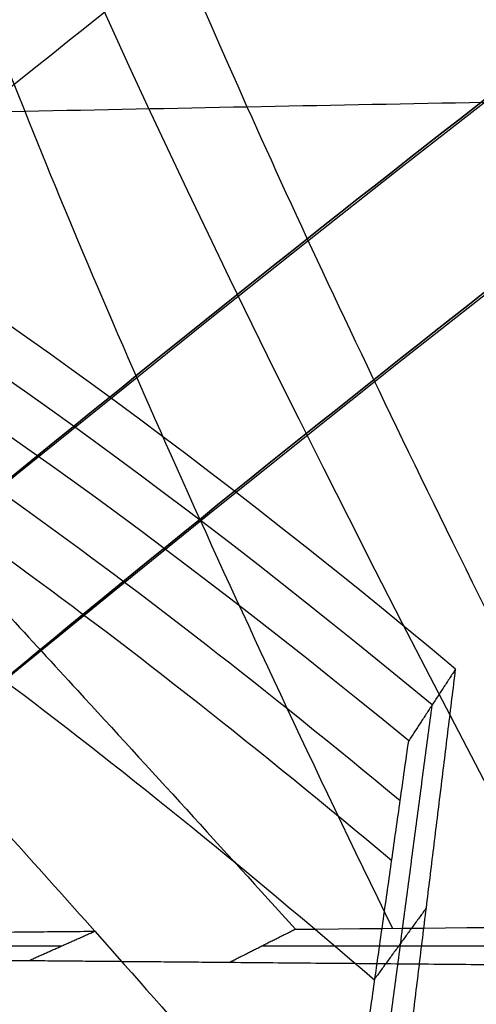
# Model space of a CAD drawing. Header units: millimetres. Extents: x -207 to 193, y -198 to 202.
# Tile 8 of 23: x -130.23 to -127.22, y 150.38 to 156.87. Entities that reach past the tile are written whole.
import ezdxf

# ---------------------------------------------------------------- set-up
doc = ezdxf.new("R2010")
doc.units = ezdxf.units.MM
doc.layers.add('Défaut', color=7, linetype='Continuous', true_color=0x000000)

msp = doc.modelspace()

# ---------------------------------------------------------------- linework, layer by layer
at = {"layer": 'Défaut'}
for centre, radius, start, end in [((-6.78318104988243, 1.648406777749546, 11.28527878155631), 195.9999999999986, 315.0000000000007, 135.0000000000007), ((-6.783181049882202, 1.648406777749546, 11.28527878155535), 194.9999999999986, 314.9999999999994, 134.9999999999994), ((-6.783181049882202, 1.648406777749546, 11.28527878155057), 189.9999999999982, 315.0000000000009, 135.0000000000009), ((-6.783181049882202, 1.648406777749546, 11.28527878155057), 189.9999999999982, 315.0000000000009, 135.0000000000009)]:
    msp.add_arc(centre, radius, start, end, dxfattribs=at)
for points, weights, knots in [([(-148.2045372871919, 143.0697630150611, 12.13143262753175), (-6.783181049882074, 284.4911192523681, 12.1314326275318), (134.6381751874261, 143.0697630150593, 12.13143262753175), (276.0595314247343, 1.648406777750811, 12.1314326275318), (134.6381751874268, -139.7729494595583, 12.13143262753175)], [1, 0.7071067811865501, 1, 0.7071067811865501, 1], [-622.035345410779, -622.035345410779, -622.035345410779, -311.0176727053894, -311.0176727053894, 0, 0, 0]), ([(133.2239616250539, -138.3587358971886, 8.746817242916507), (273.231104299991, 1.648406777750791, 8.746817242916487), (133.2239616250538, 141.6555494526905, 8.746817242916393), (-6.783181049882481, 281.6626921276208, 8.746817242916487), (-146.7903237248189, 141.6555494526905, 8.746817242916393)], [1, 0.707106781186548, 1, 0.707106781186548, 1], [0, 0, 0, 311.01767270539, 311.01767270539, 622.035345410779, 622.035345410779, 622.035345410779]), ([(133.2239616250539, -138.3587358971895, 15.51604801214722), (273.231104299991, 1.648406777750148, 15.51604801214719), (133.2239616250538, 141.6555494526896, 15.51604801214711), (-6.783181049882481, 281.6626921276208, 15.51604801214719), (-146.7903237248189, 141.6555494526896, 15.51604801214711)], [1, 0.707106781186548, 1, 0.707106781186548, 1], [0, 0, 0, 311.01767270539, 311.01767270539, 622.035345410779, 622.035345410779, 622.035345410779]), ([(-145.3761101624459, 140.2413358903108, 12.13143262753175), (-6.783181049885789, 278.8342650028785, 12.13143262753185), (131.8097480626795, 140.2413358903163, 12.13143262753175), (270.4026771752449, 1.648406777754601, 12.13143262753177), (131.809748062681, -136.9445223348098, 12.13143262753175)], [1, 0.7071067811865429, 1, 0.7071067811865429, 1], [0, 0, 0, 392.0000000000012, 392.0000000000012, 784.000000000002, 784.000000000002, 784.000000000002]), ([(131.8097480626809, -136.9445223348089, 10.43912493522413), (270.402677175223, 1.648406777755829, 10.4391249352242), (131.8097480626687, 140.2413358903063, 10.43912493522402), (-6.783181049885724, 278.8342650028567, 10.43912493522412), (-145.3761101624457, 140.2413358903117, 10.43912493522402)], [1, 0.7071067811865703, 1, 0.7071067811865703, 1], [0, 0, 0, 391.9999999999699, 391.9999999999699, 783.9999999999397, 783.9999999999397, 783.9999999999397]), ([(131.8097480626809, -136.9445223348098, 12.13143262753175), (270.4026771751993, 1.648406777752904, 12.1314326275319), (131.8097480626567, 140.2413358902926, 12.13143262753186), (-6.783181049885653, 278.8342650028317, 12.1314326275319), (-145.3761101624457, 140.2413358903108, 12.13143262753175)], [1, 0.7071067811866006, 1, 0.7071067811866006, 1], [0, 0, 0, 311.0176727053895, 311.0176727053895, 622.035345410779, 622.035345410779, 622.035345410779]), ([(-144.6690033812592, 139.5342291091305, 12.13143262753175), (-6.783181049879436, 277.4200514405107, 12.13143262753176), (131.1026412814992, 139.5342291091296, 12.13143262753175), (268.9884636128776, 1.648406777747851, 12.13143262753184), (131.1026412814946, -136.2374155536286, 12.13143262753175)], [1, 0.7071067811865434, 1, 0.7071067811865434, 1], [-780.0000000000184, -780.0000000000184, -780.0000000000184, -390.0000000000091, -390.0000000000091, 0, 0, 0]), ([(-144.6690033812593, 139.5342291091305, 10.43912493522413), (-6.783181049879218, 277.4200514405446, 10.43912493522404), (131.1026412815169, 139.5342291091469, 10.43912493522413), (268.9884636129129, 1.648406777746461, 10.43912493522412), (131.1026412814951, -136.2374155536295, 10.43912493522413)], [1, 0.7071067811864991, 1, 0.7071067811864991, 1], [-9.947598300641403e-14, -9.947598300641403e-14, -9.947598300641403e-14, 298.4513020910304, 298.4513020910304, 596.9026041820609, 596.9026041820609, 596.9026041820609]), ([(131.1026412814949, -136.2374155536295, 12.13143262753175), (268.9884636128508, 1.648406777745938, 12.13143262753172), (131.1026412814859, 139.5342291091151, 12.13143262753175), (-6.783181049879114, 277.4200514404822, 12.13143262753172), (-144.6690033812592, 139.5342291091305, 12.13143262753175)], [1, 0.7071067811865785, 1, 0.7071067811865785, 1], [0, 0, 0, 389.999999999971, 389.999999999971, 779.9999999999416, 779.9999999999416, 779.9999999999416]), ([(131.1026412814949, -136.2374155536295, 12.13143262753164), (268.9884636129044, 1.648406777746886, 12.13143262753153), (131.1026412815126, 139.5342291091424, 12.13143262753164), (-6.783181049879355, 277.4200514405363, 12.13143262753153), (-144.6690033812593, 139.5342291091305, 12.13143262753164)], [1, 0.7071067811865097, 1, 0.7071067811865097, 1], [-596.9026041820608, -596.9026041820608, -596.9026041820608, -298.4513020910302, -298.4513020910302, 2.771116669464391e-13, 2.771116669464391e-13, 2.771116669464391e-13]), ([(-141.1334694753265, 135.9986952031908, 10.4391249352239), (-6.783181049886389, 270.3489836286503, 10.43912493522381), (127.5671073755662, 135.9986952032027, 10.43912493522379), (261.9173958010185, 1.648406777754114, 10.43912493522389), (127.5671073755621, -132.7018816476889, 10.4391249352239)], [1, 0.707106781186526, 1, 0.707106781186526, 1], [-760.0000000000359, -760.0000000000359, -760.0000000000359, -380.0000000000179, -380.0000000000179, 0, 0, 0]), ([(-141.1334694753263, 135.9986952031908, 12.13143262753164), (-6.78318104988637, 270.3489836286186, 12.13143262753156), (127.5671073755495, 135.9986952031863, 12.13143262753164), (261.9173958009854, 1.64840677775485, 12.13143262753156), (127.5671073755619, -132.7018816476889, 12.13143262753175)], [1, 0.7071067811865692, 1, 0.7071067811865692, 1], [0, 0, 0, 379.9999999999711, 379.9999999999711, 759.9999999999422, 759.9999999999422, 759.9999999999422]), ([(127.5671073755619, -132.7018816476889, 20.59297108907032), (261.9173958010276, 1.648406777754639, 20.59297108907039), (127.5671073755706, 135.9986952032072, 20.5929710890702), (-6.783181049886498, 270.3489836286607, 20.59297108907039), (-141.1334694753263, 135.9986952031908, 20.59297108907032)], [1, 0.7071067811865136, 1, 0.7071067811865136, 1], [-596.902604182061, -596.902604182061, -596.902604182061, -298.4513020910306, -298.4513020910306, -2.994677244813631e-13, -2.994677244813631e-13, -2.994677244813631e-13]), ([(-141.1334694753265, 135.9986952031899, 1.977586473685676), (-6.783181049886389, 270.3489836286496, 1.97758647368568), (127.5671073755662, 135.9986952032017, 1.977586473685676), (261.9173958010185, 1.648406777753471, 1.977586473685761), (127.5671073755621, -132.7018816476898, 1.977586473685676)], [1, 0.707106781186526, 1, 0.707106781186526, 1], [-760.0000000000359, -760.0000000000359, -760.0000000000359, -380.0000000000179, -380.0000000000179, 0, 0, 0]), ([(127.5671073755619, -132.7018816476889, 20.59297108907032), (261.9173958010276, 1.648406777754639, 20.59297108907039), (127.5671073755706, 135.9986952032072, 20.5929710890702), (-6.783181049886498, 270.3489836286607, 20.59297108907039), (-141.1334694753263, 135.9986952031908, 20.59297108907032)], [1, 0.7071067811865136, 1, 0.7071067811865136, 1], [-596.902604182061, -596.902604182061, -596.902604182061, -298.4513020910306, -298.4513020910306, -2.994677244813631e-13, -2.994677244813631e-13, -2.994677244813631e-13]), ([(127.5671073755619, -132.7018816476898, 22.28527878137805), (261.9173958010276, 1.648406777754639, 22.2852787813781), (127.5671073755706, 135.9986952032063, 22.28527878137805), (-6.783181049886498, 270.3489836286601, 22.28527878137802), (-141.1334694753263, 135.9986952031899, 22.28527878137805)], [1, 0.7071067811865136, 1, 0.7071067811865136, 1], [-596.9026041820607, -596.9026041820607, -596.9026041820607, -298.4513020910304, -298.4513020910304, -3.937859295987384e-15, -3.937859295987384e-15, -3.937859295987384e-15]), ([(-141.1334694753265, 135.9986952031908, 0.28527878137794), (-6.783181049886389, 270.3489836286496, 0.2852787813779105), (127.5671073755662, 135.9986952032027, 0.28527878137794), (261.9173958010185, 1.648406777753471, 0.2852787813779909), (127.5671073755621, -132.7018816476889, 0.2852787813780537)], [1, 0.707106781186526, 1, 0.707106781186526, 1], [-760.0000000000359, -760.0000000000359, -760.0000000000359, -380.0000000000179, -380.0000000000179, 0, 0, 0]), ([(-141.1334694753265, 135.9986952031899, 3.669894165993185), (-6.783181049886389, 270.3489836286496, 3.669894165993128), (127.5671073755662, 135.9986952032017, 3.669894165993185), (261.9173958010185, 1.648406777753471, 3.669894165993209), (127.5671073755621, -132.7018816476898, 3.669894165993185)], [1, 0.707106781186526, 1, 0.707106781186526, 1], [-760.0000000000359, -760.0000000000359, -760.0000000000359, -380.0000000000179, -380.0000000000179, 0, 0, 0]), ([(-141.1334694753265, 135.9986952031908, 12.13143262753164), (-6.783181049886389, 270.3489836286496, 12.13143262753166), (127.5671073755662, 135.9986952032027, 12.13143262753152), (261.9173958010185, 1.648406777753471, 12.13143262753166), (127.5671073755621, -132.7018816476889, 12.13143262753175)], [1, 0.707106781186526, 1, 0.707106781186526, 1], [-760.0000000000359, -760.0000000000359, -760.0000000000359, -380.0000000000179, -380.0000000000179, 0, 0, 0]), ([(127.5671073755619, -132.7018816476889, 10.4391249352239), (261.9173958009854, 1.648406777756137, 10.43912493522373), (127.5671073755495, 135.9986952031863, 10.4391249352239), (-6.78318104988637, 270.3489836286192, 10.43912493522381), (-141.1334694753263, 135.9986952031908, 10.4391249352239)], [1, 0.7071067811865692, 1, 0.7071067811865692, 1], [-759.9999999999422, -759.9999999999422, -759.9999999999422, -379.9999999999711, -379.9999999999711, 0, 0, 0])]:
    msp.add_rational_spline(points, weights, degree=2, knots=knots, dxfattribs=at)
msp.add_rational_spline([(-141.1334694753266, 135.9986952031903, 0.2852787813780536), (-80.71978441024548, 196.4123802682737, 0.2852787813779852), (4.565524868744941, 191.3091746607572, 0.2852787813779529)], [1.000000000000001, 0.8429850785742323, 0.8543160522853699], degree=2, dxfattribs=at)
for points, knots in [([(-119.3780976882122, 150.9545246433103, 9.816054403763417), (-120.7791107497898, 153.1182389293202, 10.0889895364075), (-123.0691557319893, 156.6865191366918, 10.60270416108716), (-124.9531981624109, 159.6993519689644, 11.18791321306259), (-126.0524253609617, 161.5084336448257, 11.63281916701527), (-126.7164778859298, 162.6304910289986, 11.95676670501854), (-127.2633278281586, 163.5837004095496, 12.27316015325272), (-127.5786808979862, 164.1513196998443, 12.48110989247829), (-127.8845224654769, 164.7083764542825, 12.68908754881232), (-128.1777395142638, 165.2492989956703, 12.89509663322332), (-128.7256374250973, 166.3412881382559, 13.30307012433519), (-129.3781593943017, 167.8800367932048, 13.81895950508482), (-130.2174937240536, 170.5174474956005, 14.448160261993), (-130.8519606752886, 173.1072015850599, 14.86065882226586), (-131.1956824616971, 174.6801381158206, 15.06329776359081)], [-21.85568566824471, -21.85568566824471, -21.85568566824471, -21.85568566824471, -19.12372495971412, -16.39176425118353, -15.02578389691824, -13.65980354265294, -12.29382318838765, -10.92784283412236, -10.92784283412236, -9.561862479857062, -8.195882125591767, -5.463921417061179, -2.731960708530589, 0, 0, 0, 0]), ([(-122.734988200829, 150.9290010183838, 8.143773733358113), (-123.99355765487, 153.0876791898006, 8.326423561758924), (-125.9972285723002, 156.6432776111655, 8.658277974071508), (-127.5159305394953, 159.6294128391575, 9.01227870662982), (-128.3169996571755, 161.4088124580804, 9.271674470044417), (-128.7554033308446, 162.5056524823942, 9.457898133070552), (-129.0771230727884, 163.4346962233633, 9.640255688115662), (-129.2455674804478, 163.9924332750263, 9.762716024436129), (-129.4072066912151, 164.5456468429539, 9.887153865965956), (-129.5591519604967, 165.084879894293, 10.01157170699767), (-129.8376135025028, 166.1851463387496, 10.26159096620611), (-130.1690730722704, 167.7618965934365, 10.57902794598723), (-130.6127145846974, 170.4572057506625, 10.95625893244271), (-130.9745872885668, 173.076596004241, 11.19630763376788), (-131.1810736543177, 174.6620774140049, 11.31239892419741)], [-21.85568566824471, -21.85568566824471, -21.85568566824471, -21.85568566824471, -19.12372495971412, -16.39176425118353, -15.02578389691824, -13.65980354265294, -12.29382318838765, -10.92784283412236, -10.92784283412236, -9.561862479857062, -8.195882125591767, -5.463921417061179, -2.731960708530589, 0, 0, 0, 0]), ([(-126.0930626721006, 150.9002524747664, 6.473845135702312), (-127.2095525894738, 153.0528705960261, 6.56670171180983), (-128.9278713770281, 156.5929701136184, 6.717965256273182), (-130.0846052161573, 159.5429404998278, 6.844018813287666), (-130.5940901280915, 161.2781262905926, 6.92280918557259), (-130.8149041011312, 162.3357644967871, 6.976364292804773), (-130.9226156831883, 163.2270221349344, 7.030047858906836), (-130.9507885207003, 163.7701132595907, 7.068541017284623), (-130.9720876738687, 164.3180715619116, 7.108905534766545), (-130.9858226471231, 164.8577199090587, 7.150504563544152), (-130.9946124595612, 165.9836632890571, 7.236733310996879), (-130.9906092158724, 167.6248238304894, 7.345630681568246), (-131.0221720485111, 170.3905060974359, 7.465401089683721), (-131.106278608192, 173.0421808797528, 7.532173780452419), (-131.1736017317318, 174.6411459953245, 7.561449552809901)], [-21.85568566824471, -21.85568566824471, -21.85568566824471, -21.85568566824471, -19.12372495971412, -16.39176425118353, -15.02578389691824, -13.65980354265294, -12.29382318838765, -10.92784283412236, -10.92784283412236, -9.561862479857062, -8.195882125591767, -5.463921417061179, -2.731960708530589, 0, 0, 0, 0]), ([(-127.7726150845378, 150.8847949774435, 5.639909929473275), (-128.8182403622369, 153.0340413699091, 5.688119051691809), (-130.3943789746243, 156.5654726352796, 5.749742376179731), (-131.3720994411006, 159.4943385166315, 5.763926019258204), (-131.7402357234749, 161.2037553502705, 5.756034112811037), (-131.8578235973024, 162.2394315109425, 5.747015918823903), (-131.8657731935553, 163.111482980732, 5.74000526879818), (-131.8275986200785, 163.6483231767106, 5.737250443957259), (-131.7807578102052, 164.1944128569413, 5.73503438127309), (-131.7263041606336, 164.7357161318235, 5.733875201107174), (-131.5965703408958, 165.8783974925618, 5.733116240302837), (-131.4147611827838, 167.5545649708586, 5.7317912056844), (-131.2327394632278, 170.3562726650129, 5.720437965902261), (-131.1757762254, 173.0243841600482, 5.70020708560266), (-131.1727193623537, 174.6301922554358, 5.685966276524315)], [-21.85568566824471, -21.85568566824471, -21.85568566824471, -21.85568566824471, -19.12372495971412, -16.39176425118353, -15.02578389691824, -13.65980354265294, -12.29382318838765, -10.92784283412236, -10.92784283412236, -9.561862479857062, -8.195882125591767, -5.463921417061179, -2.731960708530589, 0, 0, 0, 0]), ([(-119.5841372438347, 150.768645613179, 10.23198310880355), (-120.9989494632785, 152.9214830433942, 10.4932257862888), (-123.3166328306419, 156.4676134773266, 10.9800977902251), (-125.232864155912, 159.4543055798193, 11.5236415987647), (-126.3558324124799, 161.2463676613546, 11.93225439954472), (-127.0371069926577, 162.3588446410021, 12.2283911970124), (-127.6012516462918, 163.3068619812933, 12.51713307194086), (-127.9285482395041, 163.8743609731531, 12.7069520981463), (-128.2464055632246, 164.4326714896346, 12.89680509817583), (-128.5532671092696, 164.9790076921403, 13.08569382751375), (-129.1342233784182, 166.0972586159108, 13.46134389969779), (-129.8287496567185, 167.6881567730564, 13.93332370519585), (-130.6969570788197, 170.3794280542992, 14.50278510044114), (-131.3385733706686, 172.9917152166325, 14.87688054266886), (-131.6842000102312, 174.573615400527, 15.06142269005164)], [-21.85568566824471, -21.85568566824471, -21.85568566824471, -21.85568566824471, -19.12372495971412, -16.39176425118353, -15.02578389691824, -13.65980354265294, -12.29382318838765, -10.92784283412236, -10.92784283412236, -9.561862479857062, -8.195882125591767, -5.463921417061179, -2.731960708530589, 0, 0, 0, 0]), ([(-152.8193074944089, 157.2224351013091, 15.13740962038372), (-150.538456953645, 156.2558576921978, 14.98124950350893), (-147.8948292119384, 155.0634580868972, 14.74355219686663), (-145.4940919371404, 153.8513082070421, 14.42237027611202), (-144.1469015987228, 153.0967693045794, 14.18060270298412), (-143.1425297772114, 152.4617161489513, 13.93950159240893), (-142.3645913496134, 151.9064333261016, 13.69951047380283), (-141.6920509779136, 151.3844070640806, 13.45722059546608), (-141.2362113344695, 151.0298928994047, 13.29071161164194), (-140.9885397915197, 150.8459340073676, 13.20613594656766), (-140.7410114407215, 150.662086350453, 13.1216125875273), (-140.2169643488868, 150.2887371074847, 12.95376493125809), (-139.3073739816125, 149.6378098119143, 12.70686137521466), (-138.2361023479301, 148.8225243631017, 12.46552554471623), (-136.5441336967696, 147.4211330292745, 12.15239917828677), (-133.8477608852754, 144.9037457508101, 11.77985272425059), (-130.8925810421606, 141.7030243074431, 11.51018195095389), (-129.1717557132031, 139.7139615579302, 11.38488987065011)], [60.80314295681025, 60.80314295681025, 60.80314295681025, 60.80314295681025, 64.7090611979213, 66.6632210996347, 68.6173810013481, 70.57154090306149, 72.52570080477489, 74.47986070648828, 76.43402060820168, 76.43402060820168, 76.43522138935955, 78.38818050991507, 80.34234041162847, 82.29650031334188, 84.25066021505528, 88.15898001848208, 92.06729982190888, 92.06729982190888, 92.06729982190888, 92.06729982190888]), ([(-152.9188802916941, 156.8594738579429, 7.629858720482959), (-150.5943252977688, 156.1474439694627, 7.604614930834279), (-147.8820958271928, 155.3370922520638, 7.561273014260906), (-145.3734499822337, 154.6306358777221, 7.494246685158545), (-143.9352403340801, 154.252475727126, 7.439988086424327), (-142.8306582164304, 153.9909288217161, 7.382554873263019), (-141.9534394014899, 153.8115913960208, 7.323118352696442), (-141.2037734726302, 153.6806824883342, 7.263163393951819), (-140.721187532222, 153.6024128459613, 7.223751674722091), (-140.2090175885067, 153.5162965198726, 7.184985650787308), (-139.6840905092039, 153.4253812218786, 7.147411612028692), (-138.7907611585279, 153.2016070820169, 7.098972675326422), (-137.7326900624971, 152.8160282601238, 7.061253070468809), (-136.042223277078, 151.9865849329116, 7.025573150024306), (-133.3132193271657, 150.1754511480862, 7.006249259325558), (-130.3064636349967, 147.5289057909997, 7.020397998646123), (-128.5563519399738, 145.8151224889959, 7.037092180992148)], [60.80314295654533, 60.80314295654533, 60.80314295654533, 60.80314295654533, 64.71116256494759, 66.66517236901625, 68.61918217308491, 70.57319197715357, 72.52720178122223, 74.4812115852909, 76.43522138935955, 76.43522138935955, 78.38923119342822, 80.34324099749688, 82.29725080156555, 84.25126060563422, 88.15928021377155, 92.06729982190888, 92.06729982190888, 92.06729982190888, 92.06729982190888]), ([(-152.8931410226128, 156.88496281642, 5.755016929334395), (-150.556032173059, 156.2364688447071, 5.766762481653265), (-147.8230090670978, 155.5209570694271, 5.778776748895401), (-145.2775791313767, 154.9400427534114, 5.785271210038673), (-143.8055829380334, 154.6559598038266, 5.786152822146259), (-142.660719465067, 154.4893730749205, 5.784293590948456), (-141.7418876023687, 154.4071760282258, 5.781556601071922), (-140.9642783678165, 154.3745519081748, 5.778761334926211), (-140.4799409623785, 154.3610694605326, 5.77629137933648), (-139.9721146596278, 154.3398128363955, 5.773941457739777), (-139.4528550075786, 154.3116116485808, 5.771265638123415), (-138.56956606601, 154.1821757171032, 5.773987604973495), (-137.5200176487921, 153.8937334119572, 5.788744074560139), (-135.8360869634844, 153.1967136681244, 5.825585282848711), (-133.1051123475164, 151.5528537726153, 5.900331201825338), (-130.0900175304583, 149.0389028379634, 5.990571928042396), (-128.3349748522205, 147.3911191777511, 6.0452600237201)], [60.80314295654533, 60.80314295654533, 60.80314295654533, 60.80314295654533, 64.71116256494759, 66.66517236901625, 68.61918217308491, 70.57319197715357, 72.52720178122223, 74.4812115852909, 76.43522138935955, 76.43522138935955, 78.38923119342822, 80.34324099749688, 82.29725080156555, 84.25126060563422, 88.15928021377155, 92.06729982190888, 92.06729982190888, 92.06729982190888, 92.06729982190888]), ([(-152.9689722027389, 156.8102826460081, 11.37957375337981), (-150.6690520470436, 155.9718170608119, 11.28044450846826), (-147.9974415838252, 154.9730517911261, 11.12654661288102), (-145.558746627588, 154.0207435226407, 10.91389994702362), (-144.1833870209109, 153.4617487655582, 10.75188204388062), (-143.1519944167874, 153.022891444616, 10.58871466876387), (-142.3494309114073, 152.6663795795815, 10.42538726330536), (-141.6515324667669, 152.3488873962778, 10.2604835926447), (-141.1752339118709, 152.1353329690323, 10.14759475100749), (-140.6587655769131, 151.9104453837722, 10.03349665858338), (-140.1240978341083, 151.6839238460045, 9.922388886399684), (-139.2129734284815, 151.2585303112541, 9.764918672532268), (-138.1418217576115, 150.6701788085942, 9.616577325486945), (-136.4439669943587, 149.56967752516, 9.430697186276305), (-133.7239566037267, 147.4217317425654, 9.220469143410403), (-130.7357287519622, 144.5095490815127, 9.081686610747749), (-128.9961855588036, 142.6636101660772, 9.022110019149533)], [60.80314295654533, 60.80314295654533, 60.80314295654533, 60.80314295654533, 64.71116256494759, 66.66517236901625, 68.61918217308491, 70.57319197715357, 72.52720178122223, 74.4812115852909, 76.43522138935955, 76.43522138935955, 78.38923119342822, 80.34324099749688, 82.29725080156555, 84.25126060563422, 88.15928021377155, 92.06729982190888, 92.06729982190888, 92.06729982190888, 92.06729982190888]), ([(-152.9441717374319, 156.8345925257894, 9.504711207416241), (-150.632021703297, 156.0592457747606, 9.442509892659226), (-147.9402752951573, 155.1544871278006, 9.343864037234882), (-145.4673278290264, 154.3243242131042, 9.203807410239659), (-144.061563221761, 153.8546926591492, 9.095288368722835), (-142.9953612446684, 153.502753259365, 8.984193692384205), (-142.157975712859, 153.2325932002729, 8.871458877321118), (-141.4357700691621, 153.0071312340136, 8.75770294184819), (-140.9555362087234, 152.8619306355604, 8.681458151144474), (-140.439904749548, 152.7075883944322, 8.605341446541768), (-139.9091908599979, 152.5503303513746, 8.53157477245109), (-139.0058702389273, 152.2276103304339, 8.429650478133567), (-137.9402220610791, 151.7418253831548, 8.337450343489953), (-136.2449026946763, 150.777691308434, 8.22740208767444), (-133.5195148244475, 148.7984458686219, 8.113008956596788), (-130.5217081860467, 146.0191406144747, 8.050797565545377), (-128.776761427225, 144.2392998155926, 8.029396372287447)], [60.80314295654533, 60.80314295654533, 60.80314295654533, 60.80314295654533, 64.71116256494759, 66.66517236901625, 68.61918217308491, 70.57319197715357, 72.52720178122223, 74.4812115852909, 76.43522138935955, 76.43522138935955, 78.38923119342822, 80.34324099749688, 82.29725080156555, 84.25126060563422, 88.15928021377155, 92.06729982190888, 92.06729982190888, 92.06729982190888, 92.06729982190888]), ([(-153.0127381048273, 156.761431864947, 15.12929477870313), (-150.7387255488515, 155.7980461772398, 14.95620288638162), (-148.1076313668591, 154.6129368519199, 14.69206535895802), (-145.7328278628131, 153.4201012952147, 14.33542205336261), (-144.4104820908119, 152.6862764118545, 14.06806978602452), (-143.4347379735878, 152.0784400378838, 13.80369445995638), (-142.682317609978, 151.5528074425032, 13.54300053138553), (-142.0206426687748, 151.0519971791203, 13.27898789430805), (-141.5575283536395, 150.7011005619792, 13.09374547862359), (-141.3031047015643, 150.5172952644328, 12.99867968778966), (-141.0488296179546, 150.3336024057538, 12.90367310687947), (-140.5152990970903, 149.9647832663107, 12.71636256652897), (-139.5997280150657, 149.3282634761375, 12.44419919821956), (-138.5259781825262, 148.5309476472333, 12.18052552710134), (-136.8311087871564, 147.155019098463, 11.84027805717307), (-134.1272388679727, 144.6687798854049, 11.43694941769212), (-131.1600703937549, 141.4906724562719, 11.14461212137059), (-129.4320497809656, 139.5124768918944, 11.00852445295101)], [60.80314295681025, 60.80314295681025, 60.80314295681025, 60.80314295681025, 64.7090611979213, 66.6632210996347, 68.6173810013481, 70.57154090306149, 72.52570080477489, 74.47986070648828, 76.43402060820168, 76.43402060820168, 76.43522138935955, 78.38818050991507, 80.34234041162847, 82.29650031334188, 84.25066021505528, 88.15898001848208, 92.06729982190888, 92.06729982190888, 92.06729982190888, 92.06729982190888]), ([(-152.9932429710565, 156.7865056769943, 13.25444567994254), (-150.7053559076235, 155.8850959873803, 13.11841551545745), (-148.0534987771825, 154.7926907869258, 12.90931786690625), (-145.64733618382, 153.7194816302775, 12.62446124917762), (-144.2998644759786, 153.0726310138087, 12.40955430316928), (-143.2987201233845, 152.5489382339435, 12.19545415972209), (-142.5244398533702, 152.1080190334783, 11.98316206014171), (-141.8466001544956, 151.6992195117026, 11.76854762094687), (-141.3761040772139, 151.4168511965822, 11.61931324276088), (-140.8620990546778, 151.1205490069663, 11.46710883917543), (-140.3264361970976, 150.8230981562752, 11.31798005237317), (-139.4110171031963, 150.2926186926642, 11.10351307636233), (-138.3370926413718, 149.6001640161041, 10.89784930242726), (-136.6393595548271, 148.362217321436, 10.63509978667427), (-133.9265286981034, 146.0452076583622, 10.32849270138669), (-130.9485156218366, 143.0000765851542, 10.11298393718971), (-129.2146153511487, 141.0880146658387, 10.01517222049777)], [60.80314295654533, 60.80314295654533, 60.80314295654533, 60.80314295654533, 64.71116256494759, 66.66517236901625, 68.61918217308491, 70.57319197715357, 72.52720178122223, 74.4812115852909, 76.43522138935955, 76.43522138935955, 78.38923119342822, 80.34324099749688, 82.29725080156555, 84.25126060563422, 88.15928021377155, 92.06729982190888, 92.06729982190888, 92.06729982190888, 92.06729982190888]), ([(-135.0660119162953, 156.3849361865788, 2.555956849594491), (-134.2714315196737, 156.0975661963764, 2.654981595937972), (-132.226391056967, 155.1326767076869, 2.893744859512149), (-129.4889506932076, 153.1930990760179, 3.162205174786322), (-127.7214571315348, 151.7263594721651, 3.320672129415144)], [85.01800631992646, 85.01800631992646, 85.01800631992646, 85.01800631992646, 88.15928021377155, 92.06729982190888, 92.06729982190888, 92.06729982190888, 92.06729982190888]), ([(-122.8734529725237, 156.3970156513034, 10.59131731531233), (-123.848608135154, 156.3833365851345, 9.942361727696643), (-125.7995529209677, 156.3530019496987, 8.64537325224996), (-128.2407254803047, 156.3080991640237, 7.027843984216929), (-130.1956988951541, 156.2686390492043, 5.736886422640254), (-131.4185048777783, 156.2427212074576, 4.931472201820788), (-132.3973708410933, 156.2213762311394, 4.288084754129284), (-132.9762998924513, 156.2085504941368, 3.908118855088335), (-133.3105080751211, 156.2010801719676, 3.688993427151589), (-133.3998249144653, 156.1990793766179, 3.630448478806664)], [0, 0, 0, 0, 3.75, 7.5, 9.375, 11.25, 12.1875, 13.125, 13.46688664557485, 13.46688664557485, 13.46688664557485, 13.46688664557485]), ([(-129.7358236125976, 150.8659305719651, 4.666337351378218), (-130.0917146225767, 151.2651112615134, 4.57846853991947), (-130.4498788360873, 151.663701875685, 4.482657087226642), (-130.8074531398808, 152.0572815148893, 4.377907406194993), (-131.2795905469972, 152.5769599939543, 4.239597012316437), (-131.7576502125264, 153.09565149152, 4.083635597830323), (-132.2337457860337, 153.5999925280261, 3.907062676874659), (-132.3202449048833, 153.6916234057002, 3.874982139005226), (-132.4068294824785, 153.7829351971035, 3.842167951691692), (-132.493491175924, 153.8738764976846, 3.808582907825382), (-132.6108641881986, 153.9970457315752, 3.763095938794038), (-132.7284618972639, 154.1196229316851, 3.716161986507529), (-132.8461545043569, 154.2413554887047, 3.667727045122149), (-133.051129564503, 154.4533665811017, 3.583372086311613), (-133.2570308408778, 154.6634861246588, 3.49419637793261), (-133.4631261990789, 154.8701664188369, 3.399906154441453), (-133.7734332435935, 155.1813541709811, 3.257938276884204), (-134.086847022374, 155.4875110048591, 3.103099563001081), (-134.4005565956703, 155.7816097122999, 2.934517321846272), (-134.4436698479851, 155.8220278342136, 2.911348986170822), (-134.486824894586, 155.8622496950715, 2.887903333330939), (-134.5300190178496, 155.9022574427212, 2.864176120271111)], [-7.200283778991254, -7.200283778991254, -7.200283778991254, -7.200283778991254, -5.571977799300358, -5.571977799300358, -5.571977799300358, -3.418244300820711, -3.418244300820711, -3.418244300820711, -3.028138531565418, -3.028138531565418, -3.028138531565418, -2.499679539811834, -2.499679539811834, -2.499679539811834, -1.578822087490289, -1.578822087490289, -1.578822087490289, -0.1904337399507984, -0.1904337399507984, -0.1904337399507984, 0, 0, 0, 0]), ([(-134.4005565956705, 155.7816097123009, 2.934517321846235), (-133.7864384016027, 155.5064815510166, 3.002801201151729), (-131.9273065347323, 154.5308493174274, 3.199923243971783), (-129.5439245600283, 152.8153181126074, 3.419077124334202), (-127.7775024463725, 151.3321549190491, 3.568160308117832)], [85.9263726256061, 85.9263726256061, 85.9263726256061, 85.9263726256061, 88.15928021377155, 92.06729982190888, 92.06729982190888, 92.06729982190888, 92.06729982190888]), ([(-132.6707555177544, 155.4626494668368, 3.978957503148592), (-132.4470666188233, 155.229757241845, 4.069060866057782), (-132.2232474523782, 154.9950078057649, 4.155344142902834), (-131.9998311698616, 154.7592582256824, 4.238041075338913), (-131.8633039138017, 154.6151942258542, 4.28857626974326), (-131.7267674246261, 154.4705836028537, 4.337832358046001), (-131.5902691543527, 154.3255300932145, 4.385881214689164), (-131.3236380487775, 154.0421874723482, 4.479738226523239), (-131.0566645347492, 153.7566375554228, 4.569158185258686), (-130.7902126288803, 153.4701347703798, 4.654441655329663), (-130.4769405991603, 153.1332885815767, 4.754710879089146), (-130.1631879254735, 152.793832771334, 4.849646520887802), (-129.8502814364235, 152.4536200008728, 4.939654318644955), (-129.3724880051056, 151.9341311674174, 5.077091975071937), (-128.8915462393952, 151.407332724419, 5.204498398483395), (-128.4115983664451, 150.8787441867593, 5.322885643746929)], [2.643630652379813, 2.643630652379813, 2.643630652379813, 2.643630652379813, 3.442940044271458, 3.442940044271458, 3.442940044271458, 3.930888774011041, 3.930888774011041, 3.930888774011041, 4.884464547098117, 4.884464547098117, 4.884464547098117, 6.005783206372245, 6.005783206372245, 6.005783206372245, 7.724654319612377, 7.724654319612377, 7.724654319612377, 7.724654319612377]), ([(-132.846154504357, 154.2413554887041, 3.667727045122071), (-132.7235466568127, 154.1668373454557, 3.678449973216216), (-131.3157958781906, 153.2937427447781, 3.80056732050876), (-129.6536827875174, 152.0598403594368, 3.932982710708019), (-127.8894368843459, 150.5438064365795, 4.0632653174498)], [87.77991649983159, 87.77991649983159, 87.77991649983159, 87.77991649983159, 88.15928021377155, 92.06729982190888, 92.06729982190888, 92.06729982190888, 92.06729982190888]), ([(-128.4115983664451, 150.8787441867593, 5.322885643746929), (-126.9051933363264, 150.8931157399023, 6.070106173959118), (-125.3992582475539, 150.9067430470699, 6.818269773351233), (-123.8937059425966, 150.9194255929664, 7.567195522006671), (-122.3881531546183, 150.9321120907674, 8.316120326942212), (-120.8829824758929, 150.9438517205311, 9.065805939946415), (-119.3780976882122, 150.9545246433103, 9.816054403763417)], [-10.08823153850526, -10.08823153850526, -10.08823153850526, -10.08823153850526, -5.044115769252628, -5.044115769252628, -5.044115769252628, 0, 0, 0, 0]), ([(-128.6276213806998, 150.7699196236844, 5.760482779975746), (-127.1199632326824, 150.7705780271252, 6.504912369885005), (-125.6125400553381, 150.7708643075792, 7.249813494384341), (-124.1053082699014, 150.7706782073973, 7.995095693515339), (-122.598076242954, 150.7704940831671, 8.740377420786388), (-121.0910352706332, 150.7698365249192, 9.486039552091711), (-119.5841372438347, 150.768645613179, 10.23198310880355)], [-10.08823153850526, -10.08823153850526, -10.08823153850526, -10.08823153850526, -5.044115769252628, -5.044115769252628, -5.044115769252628, 0, 0, 0, 0])]:
    msp.add_open_spline(points, degree=3, knots=knots, dxfattribs=at)
for points, degree in [([(-126.5208913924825, 150.6409991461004, 7.339726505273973), (-131.1135511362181, 159.2211358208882, 7.639485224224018), (-132.1084545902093, 164.222361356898, 7.613865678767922), (-131.9043773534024, 168.2233417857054, 7.593370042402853), (-132.1727175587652, 174.5990915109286, 7.560709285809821)], 3), ([(-119.7901767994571, 150.5827665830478, 10.64791181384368), (-125.5046223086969, 159.1506088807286, 11.64611270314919), (-128.7430972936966, 164.1272456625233, 13.01737749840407), (-130.7825915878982, 168.1036373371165, 14.39376620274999), (-132.1727175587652, 174.4670926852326, 15.05954761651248)], 3), ([(-152.6258768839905, 157.8154371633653, 7.646686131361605), (-143.3405343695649, 154.968816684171, 7.683990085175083), (-141.3405343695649, 154.7259077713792, 7.707956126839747), (-135.1171286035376, 153.2192651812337, 7.692952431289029), (-128.1334695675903, 146.254702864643, 7.829518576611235)], 3), ([(-152.6258768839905, 157.6834383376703, 15.14552446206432), (-143.4701997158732, 153.8022748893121, 14.58831147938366), (-141.72953040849, 151.4902800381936, 13.42324364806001), (-135.7654553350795, 147.9145515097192, 12.21920607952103), (-128.9114616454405, 139.9154462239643, 11.7612552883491)], 3), ([(-127.35547748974, 152.5939595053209, 3.897781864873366), (-130.976588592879, 155.6126969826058, 3.525616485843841), (-133.5943116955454, 157.021838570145, 3.190785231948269), (-135.5801448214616, 157.599087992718, 2.872997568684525)], 3), ([(-127.510419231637, 152.3572723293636, 3.48550497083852), (-131.1217970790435, 155.3440896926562, 3.129092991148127), (-133.7115947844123, 156.7103725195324, 2.808865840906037), (-135.6262089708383, 157.2469148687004, 2.521138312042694)], 3), ([(-127.665360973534, 152.1205851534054, 3.073228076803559), (-131.2670240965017, 155.0754874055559, 2.732566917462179), (-133.8289080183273, 156.3989146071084, 2.426942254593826), (-135.6723107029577, 156.8947518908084, 2.169273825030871)], 3), ([(-127.7418938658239, 149.445350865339, 5.850613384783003), (-127.5486856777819, 151.01965518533, 4.874197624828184), (-127.35547748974, 152.5939595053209, 3.897781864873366)], 2), ([(-127.35547748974, 152.5939595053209, 3.897781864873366), (-127.510419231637, 152.3572723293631, 3.485504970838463), (-127.665360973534, 152.1205851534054, 3.073228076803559)], 2), ([(-127.9257982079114, 149.2167955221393, 5.445716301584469), (-127.7181087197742, 150.7870339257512, 4.465610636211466), (-127.510419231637, 152.3572723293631, 3.485504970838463)], 2), ([(-128.1097025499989, 148.9882401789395, 5.040819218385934), (-127.8875317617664, 150.5544126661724, 4.057023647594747), (-127.665360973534, 152.1205851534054, 3.073228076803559)], 2), ([(-127.5486856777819, 151.01965518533, 4.874197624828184), (-127.7181087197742, 150.7870339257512, 4.465610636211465), (-127.8875317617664, 150.5544126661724, 4.057023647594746)], 2), ([(-132.8136352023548, 150.8349133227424, 3.142849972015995), (-131.2747294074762, 150.8504219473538, 3.904593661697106), (-129.7358236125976, 150.8659305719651, 4.666337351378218)], 2), ([(-130.1699503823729, 150.672569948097, 5.546192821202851), (-129.9528869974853, 150.7692502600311, 5.106265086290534), (-129.7358236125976, 150.8659305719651, 4.666337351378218)], 2), ([(-129.7358236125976, 150.8659305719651, 4.666337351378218), (-129.2203347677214, 150.2877389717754, 4.793610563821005), (-128.6787450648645, 149.6629810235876, 4.918424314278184), (-128.1097025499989, 148.9882401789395, 5.040819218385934)], 3), ([(-128.4115983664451, 150.8787441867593, 5.322885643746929), (-128.6276213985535, 150.7699196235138, 5.760482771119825), (-128.8436444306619, 150.6610950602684, 6.198079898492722)], 2), ([(-133.0326205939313, 150.7670725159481, 3.587195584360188), (-131.4927537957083, 150.7681613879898, 4.34673033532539), (-129.9528869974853, 150.7692502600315, 5.106265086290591)], 2), ([(-133.2516059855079, 150.699231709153, 4.031541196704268), (-131.7107781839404, 150.685900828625, 4.788867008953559), (-130.1699503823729, 150.672569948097, 5.546192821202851)], 2), ([(-128.2858983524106, 147.7396134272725, 5.826027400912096), (-129.13456893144, 148.7508672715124, 5.632445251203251), (-129.95949050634, 149.7298776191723, 5.442317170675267), (-130.7613566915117, 150.6776730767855, 5.255510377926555)], 3), ([(-130.1699503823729, 150.672569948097, 5.546192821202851), (-129.5067974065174, 150.6668325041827, 5.872136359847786), (-128.8436444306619, 150.6610950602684, 6.198079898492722)], 2), ([(-128.8436444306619, 150.6610950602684, 6.198079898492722), (-124.3169106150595, 150.6219308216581, 8.4229958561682), (-119.7901767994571, 150.5827665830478, 10.64791181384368)], 2)]:
    msp.add_open_spline(points, degree=degree, dxfattribs=at)

doc.saveas('drawing.dxf')
